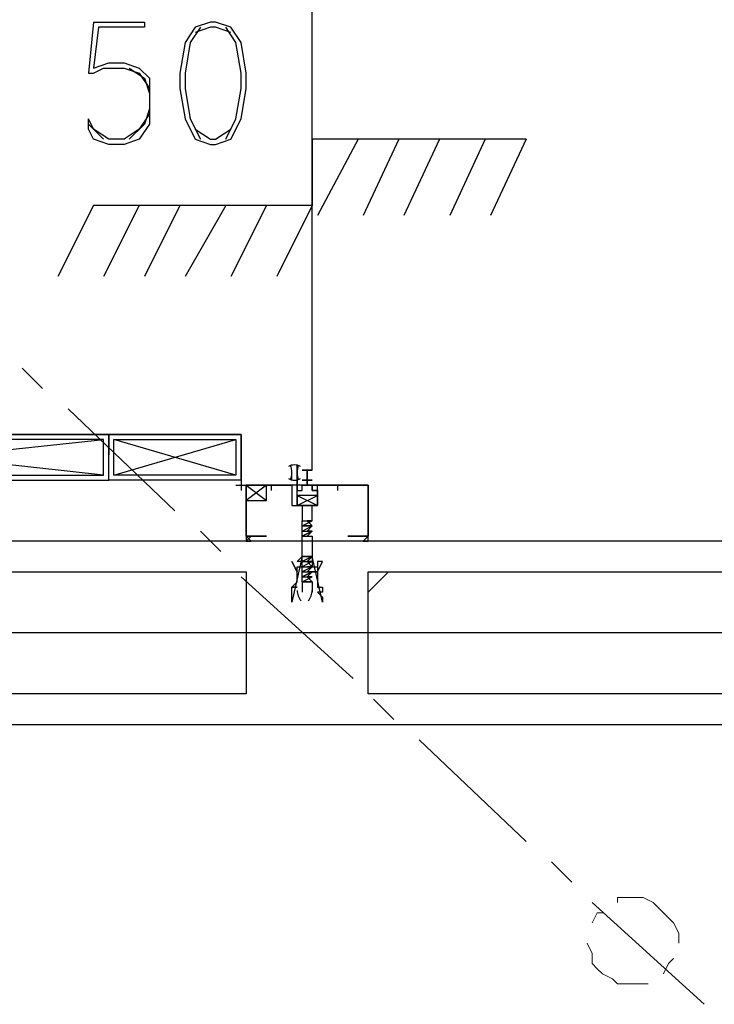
# Model space of a CAD drawing. Header units: millimetres. Extents: x 0 to 420, y 0 to 297.
# Tile 4 of 68: x 80.92 to 86.7, y 101.09 to 109.28. Entities that reach past the tile are written whole.
import ezdxf

# ---------------------------------------------------------------- set-up
doc = ezdxf.new("R2010")
doc.units = ezdxf.units.MM
doc.layers.add('LINE_000000', color=7, linetype='Continuous')

msp = doc.modelspace()

# ---------------------------------------------------------------- linework, layer by layer
at = {"layer": 'LINE_000000', "lineweight": 25}
for p, q in [((83.3543, 105.537), (83.3543, 111.2943)), ((81.534, 109.2623), (81.4917, 108.839)), ((81.6187, 108.2887), (81.4917, 108.4157)), ((85.1323, 108.2887), (83.3543, 108.2887)), ((83.3543, 108.2887), (83.3543, 107.7383)), ((83.7353, 108.2887), (83.3967, 107.6537)), ((84.074, 108.2887), (83.7777, 107.6537)), ((84.4127, 108.2887), (84.1163, 107.6537)), ((84.7937, 108.2887), (84.4973, 107.6537)), ((85.1323, 108.2887), (84.836, 107.6537)), ((81.534, 107.7383), (81.2377, 107.1457)), ((83.3543, 107.7383), (81.534, 107.7383)), ((81.915, 107.7383), (81.6187, 107.1457)), ((82.2537, 107.7383), (81.9573, 107.1457)), ((82.6347, 107.7383), (82.296, 107.1457)), ((82.9733, 107.7383), (82.677, 107.1457)), ((83.3543, 107.7383), (83.058, 107.1457)), ((78.867, 105.4947), (81.6187, 105.791)), ((81.6187, 105.4947), (78.867, 105.791)), ((81.7033, 105.4947), (82.7193, 105.791)), ((82.7193, 105.4947), (81.7033, 105.791)), ((83.2697, 105.537), (83.2697, 105.537)), ((82.7617, 105.4523), (82.7617, 105.3677)), ((83.2697, 105.4523), (83.2697, 105.4523)), ((82.7193, 105.41), (82.804, 105.41)), ((82.804, 105.41), (82.9733, 105.283)), ((82.9733, 105.41), (82.804, 105.283)), ((83.0157, 105.41), (83.0157, 105.41)), ((83.0157, 105.41), (83.0157, 105.41)), ((83.0157, 105.3677), (83.0157, 105.3677)), ((83.058, 105.3677), (83.058, 105.3677)), ((83.566, 105.41), (83.566, 105.41)), ((83.566, 105.41), (83.566, 105.41)), ((83.566, 105.3677), (83.566, 105.3677)), ((83.6083, 105.3677), (83.6083, 105.3677)), ((83.2273, 105.3253), (83.3967, 105.2407)), ((83.2273, 105.3253), (83.3967, 105.2407)), ((83.2697, 105.1137), (83.2697, 105.1137)), ((83.2697, 105.029), (83.3543, 105.0713)), ((83.2697, 105.029), (83.2697, 105.0713)), ((83.2697, 105.0713), (83.2697, 105.0713)), ((83.2697, 105.029), (83.2697, 105.029)), ((83.2697, 104.9867), (83.3543, 105.029)), ((83.2697, 104.9867), (83.2697, 105.029)), ((83.2697, 105.029), (83.2697, 105.029)), ((83.2697, 105.029), (83.2697, 105.029)), ((83.2697, 105.029), (83.2697, 105.029)), ((83.3543, 105.029), (83.312, 105.029)), ((93.726, 104.9443), (79.2057, 104.9443)), ((82.7617, 104.9443), (82.7617, 104.9443)), ((82.8463, 104.9443), (82.8463, 104.9443)), ((83.2697, 104.9867), (83.2697, 104.9867)), ((83.312, 104.9867), (83.3543, 104.9867)), ((83.3543, 104.9867), (83.3543, 104.9867)), ((83.7777, 104.9867), (83.7777, 104.9867)), ((83.7777, 104.9867), (83.7777, 104.9867)), ((83.7777, 104.9443), (83.7777, 104.9443)), ((83.7777, 104.9443), (83.82, 104.9443)), ((83.82, 104.9443), (83.82, 104.9443)), ((83.8623, 104.9443), (83.8623, 104.9443)), ((83.2697, 104.8173), (83.2697, 104.8173)), ((83.2697, 104.8173), (83.2697, 104.8173)), ((83.2697, 104.775), (83.2697, 104.8173)), ((83.2697, 104.8173), (83.2697, 104.8173)), ((83.2697, 104.775), (83.2697, 104.775)), ((83.2697, 104.775), (83.2697, 104.775)), ((83.2697, 104.7327), (83.2697, 104.775)), ((83.2697, 104.775), (83.2697, 104.775)), ((83.3543, 104.775), (83.312, 104.775)), ((83.3543, 104.8173), (83.3543, 104.8173)), ((83.2697, 104.7327), (83.2697, 104.7327)), ((83.2697, 104.6903), (83.2697, 104.7327)), ((83.2697, 104.7327), (83.2697, 104.7327)), ((83.2697, 104.6903), (83.2697, 104.6903)), ((83.2697, 104.648), (83.2697, 104.6903)), ((83.2697, 104.6903), (83.2697, 104.6903)), ((83.2697, 104.6903), (83.2697, 104.6903)), ((83.3543, 104.7327), (83.312, 104.6903)), ((83.82, 104.521), (83.9893, 104.6903)), ((83.2697, 104.6057), (83.3543, 104.648)), ((83.2697, 104.648), (83.2697, 104.648)), ((83.2697, 104.6057), (83.2697, 104.648)), ((83.2697, 104.648), (83.3543, 104.648)), ((83.2697, 104.648), (83.2697, 104.648)), ((83.2697, 104.6057), (83.2697, 104.6057)), ((83.2697, 104.6057), (83.2697, 104.521)), ((83.3543, 104.648), (83.312, 104.648)), ((83.3543, 104.6057), (83.3543, 104.521)), ((153.67, 104.1823), (47.0747, 104.1823)), ((73.1943, 103.4203), (95.2077, 103.4203))]:
    msp.add_line(p, q, dxfattribs=at)
at = {"layer": 'LINE_000000', "lineweight": 13}
for p, q in [((80.9413, 106.3837), (81.1107, 106.2143)), ((81.3223, 106.045), (82.2113, 105.1983)), ((82.7617, 105.41), (82.7617, 105.41)), ((82.423, 105.029), (82.5923, 104.8597)), ((82.7617, 104.648), (83.693, 103.8013)), ((83.8623, 103.632), (84.0317, 103.4627)), ((84.2434, 103.2933), (85.1323, 102.4467)), ((85.344, 102.2773), (85.5133, 102.108)), ((85.6827, 101.9387), (86.614, 101.092))]:
    msp.add_line(p, q, dxfattribs=at)
at = {"layer": 'LINE_000000', "lineweight": 0}
msp.add_line((83.312, 104.9443), (83.312, 104.9443), dxfattribs=at)
at = {"layer": 'LINE_000000', "lineweight": 25}
for points in [[(81.534, 109.2623), (81.9573, 109.2623), (81.9573, 109.22), (81.5764, 109.22), (81.534, 108.8813), (81.661, 108.9237), (81.788, 108.9237), (81.915, 108.8813), (81.9997, 108.7967), (81.9997, 108.6697), (81.9997, 108.5427), (81.9997, 108.4157), (81.915, 108.2887), (81.788, 108.2463), (81.661, 108.2463), (81.534, 108.2887), (81.4917, 108.3733), (81.4917, 108.458)], [(82.423, 109.22), (82.3383, 109.093), (82.296, 108.839), (82.296, 108.712), (82.3383, 108.458), (82.423, 108.2887)], [(82.677, 109.1777), (82.55, 109.22), (82.5077, 109.22), (82.3807, 109.1777)], [(82.6347, 108.2887), (82.7193, 108.458), (82.7617, 108.712), (82.7617, 108.839), (82.7193, 109.093), (82.6347, 109.22)], [(81.4917, 108.839), (81.534, 108.839), (81.6187, 108.8813), (81.788, 108.8813), (81.915, 108.839), (81.9997, 108.712)], [(81.8303, 108.8813), (81.9573, 108.7967), (81.9997, 108.6697), (81.9997, 108.5427), (81.9573, 108.4157), (81.8303, 108.2887)], [(81.9997, 108.5003), (81.915, 108.3733), (81.788, 108.2887), (81.661, 108.2887), (81.534, 108.3733), (81.4917, 108.458)], [(82.3807, 108.3733), (82.5077, 108.2887), (82.55, 108.2887), (82.677, 108.3733)], [(78.8247, 105.4523), (78.8247, 105.8333), (81.661, 105.8333), (81.661, 105.664)], [(82.7617, 105.4523), (82.7617, 105.8333), (81.661, 105.8333), (81.661, 105.664)], [(83.2574, 105.5661), (83.2452, 105.5719), (83.2324, 105.576), (83.2194, 105.5785), (83.2062, 105.5793), (83.193, 105.5785), (83.1799, 105.576), (83.1672, 105.5719), (83.155, 105.5661)], [(83.1715, 105.4541), (83.1774, 105.4691), (83.1816, 105.4844), (83.1842, 105.5001), (83.185, 105.5158), (83.1842, 105.5316), (83.1816, 105.5472), (83.1774, 105.5626), (83.1715, 105.5775)], [(83.185, 105.4523), (83.185, 105.4947), (83.185, 105.537)], [(83.2408, 105.5775), (83.2349, 105.5626), (83.2307, 105.5472), (83.2282, 105.5316), (83.2273, 105.5158), (83.2282, 105.5001), (83.2307, 105.4844), (83.2349, 105.4691), (83.2408, 105.4541)], [(83.155, 105.4655), (83.1672, 105.4598), (83.1799, 105.4556), (83.193, 105.4532), (83.2062, 105.4523), (83.2194, 105.4532), (83.2324, 105.4556), (83.2452, 105.4598), (83.2574, 105.4655)], [(83.82, 105.41), (83.3967, 105.41), (83.3543, 105.41), (83.3543, 105.3677), (83.3967, 105.3677), (83.3967, 105.2407), (83.312, 105.2407), (83.2273, 105.2407), (83.2273, 105.3677), (83.2273, 105.41), (82.804, 105.41), (82.804, 104.9867), (82.931, 104.9867), (82.9733, 104.9867), (82.8887, 104.9867), (82.804, 104.9867), (82.804, 105.41), (83.0157, 105.41)], [(83.0157, 105.3677), (83.0157, 105.41), (83.058, 105.41)], [(83.0157, 105.3677), (83.0157, 105.41), (83.058, 105.41)], [(83.058, 105.41), (83.185, 105.41), (83.185, 105.2407), (83.3967, 105.2407), (83.3967, 105.41), (83.566, 105.41)], [(83.566, 105.3677), (83.566, 105.41), (83.6083, 105.41), (83.82, 105.41), (83.82, 104.9867), (83.693, 104.9867), (83.6507, 104.9867), (83.693, 104.9867), (83.82, 104.9867), (83.82, 105.41)], [(83.2273, 105.2407), (83.3967, 105.2407), (83.3967, 105.3253), (83.2273, 105.3253), (83.2273, 105.2407), (83.3967, 105.3253)], [(83.2273, 105.2407), (83.3967, 105.2407), (83.3967, 105.3253), (83.2273, 105.3253), (83.2273, 105.2407), (83.3967, 105.3253)], [(83.3543, 105.1137), (83.3543, 105.2407), (83.312, 105.2407), (83.2697, 105.2407), (83.2697, 105.1137)], [(83.2697, 105.0713), (83.3543, 105.0713), (83.2697, 105.0713), (83.3543, 105.1137)], [(83.2697, 105.0713), (83.2697, 105.1137), (83.3543, 105.1137), (83.312, 105.1137)], [(83.3543, 105.029), (83.312, 105.029), (83.3543, 105.029), (83.312, 105.029), (83.3543, 105.0713), (83.312, 105.0713), (83.3543, 105.0713), (83.312, 105.0713), (83.3543, 105.0713), (83.312, 105.1137), (83.3543, 105.1137), (83.312, 105.1137)], [(83.2697, 105.029), (83.3543, 105.029), (83.2697, 104.9867)], [(83.312, 105.029), (83.3543, 105.029), (83.312, 104.9867), (83.3543, 104.9867)], [(82.8463, 104.9867), (82.804, 104.9867), (82.804, 104.9443)], [(82.8463, 104.9867), (82.804, 104.9443), (82.8463, 104.9443), (82.804, 104.9867), (82.804, 104.9443)], [(83.82, 104.9443), (83.7777, 104.9443), (83.82, 104.9867), (83.7777, 104.9443)], [(83.7777, 104.9443), (83.82, 104.9443), (83.82, 104.9867)], [(83.3543, 104.8173), (83.2697, 104.775), (83.3543, 104.8173), (83.2697, 104.8173), (83.312, 104.8173)], [(83.2697, 104.775), (83.3543, 104.775), (83.2697, 104.7327)], [(83.2697, 104.7327), (83.3543, 104.7327), (83.312, 104.7327), (83.3543, 104.7327), (83.312, 104.7327), (83.3543, 104.7327), (83.312, 104.775)], [(83.3543, 104.775), (83.312, 104.775), (83.3543, 104.775), (83.312, 104.775), (83.3543, 104.8173), (83.312, 104.8173), (83.3543, 104.8173)], [(83.2697, 104.7327), (83.3543, 104.7327), (83.2697, 104.6903)], [(83.2697, 104.6903), (83.3543, 104.6903), (83.2697, 104.648), (83.3543, 104.6903)], [(83.3543, 104.648), (83.312, 104.648), (83.3543, 104.648), (83.312, 104.648), (83.3543, 104.6903), (83.312, 104.6903), (83.3543, 104.6903), (83.312, 104.6903), (83.3543, 104.6903), (83.312, 104.6903)], [(83.3543, 104.6057), (83.312, 104.6057), (83.3543, 104.6057), (83.312, 104.648)], [(83.2275, 104.536), (83.2285, 104.524), (83.2304, 104.5122), (83.2333, 104.5007), (83.2371, 104.4894), (83.2418, 104.4784), (83.2473, 104.4679), (83.2537, 104.4578), (83.261, 104.4482)], [(83.3207, 104.4482), (83.328, 104.4578), (83.3344, 104.4679), (83.3399, 104.4784), (83.3446, 104.4894), (83.3484, 104.5007), (83.3513, 104.5122), (83.3532, 104.524), (83.3542, 104.536)]]:
    msp.add_lwpolyline(points, dxfattribs=at)
for points in [[(82.5077, 109.2623), (82.3807, 109.22), (82.296, 109.093), (82.2537, 108.839), (82.2537, 108.712), (82.296, 108.458), (82.3807, 108.2887), (82.5077, 108.2463), (82.55, 108.2463), (82.677, 108.2887), (82.7617, 108.458), (82.804, 108.712), (82.804, 108.839), (82.7617, 109.093), (82.677, 109.22), (82.55, 109.2623), (82.5077, 109.2623)], [(81.661, 105.4523), (81.661, 105.8333), (78.8247, 105.8333), (78.8247, 105.4523), (81.661, 105.4523)], [(81.6187, 105.4947), (81.6187, 105.791), (78.867, 105.791), (78.867, 105.4947), (81.6187, 105.4947)], [(81.661, 105.4523), (81.661, 105.8333), (82.7617, 105.8333), (82.7617, 105.4523), (81.661, 105.4523)], [(81.7033, 105.4947), (81.7033, 105.791), (82.7193, 105.791), (82.7193, 105.4947), (81.7033, 105.4947)], [(83.2273, 105.41), (83.2273, 105.5793), (83.2273, 105.41)], [(83.312, 105.41), (83.2273, 105.41), (83.2273, 105.3677), (83.2697, 105.3677), (83.2697, 105.41), (83.3543, 105.41), (83.3543, 105.3677), (83.3967, 105.3677), (83.3543, 105.3677), (83.3543, 105.41), (83.3967, 105.41), (83.312, 105.41), (83.312, 105.4523), (83.3543, 105.4523), (83.312, 105.4523), (83.312, 105.537), (83.3543, 105.537), (83.2697, 105.537), (83.312, 105.537), (83.312, 105.4523), (83.2697, 105.4523), (83.312, 105.4523), (83.312, 105.41)], [(83.312, 105.41), (83.2273, 105.41), (83.2273, 105.3677), (83.2697, 105.3677), (83.2697, 105.41), (83.3543, 105.41), (83.3543, 105.3677), (83.3967, 105.3677), (83.3543, 105.3677), (83.3543, 105.41), (83.3967, 105.41), (83.312, 105.41), (83.312, 105.4523), (83.3543, 105.4523), (83.312, 105.4523), (83.312, 105.537), (83.3543, 105.537), (83.2697, 105.537), (83.312, 105.537), (83.312, 105.4523), (83.2697, 105.4523), (83.312, 105.4523), (83.312, 105.41)], [(82.9733, 105.41), (82.804, 105.41), (82.804, 105.283), (82.9733, 105.283), (82.9733, 105.41)], [(83.2697, 104.8173), (83.185, 104.4363), (83.185, 104.4787), (83.185, 104.521), (83.185, 104.5633), (83.2273, 104.5633), (83.185, 104.5633), (83.2273, 104.6057), (83.2273, 104.648), (83.2273, 104.6903), (83.2273, 104.7327), (83.2697, 104.7327), (83.2697, 104.775), (83.2273, 104.775), (83.2697, 104.8173), (83.2697, 104.9867), (83.3543, 104.9867), (83.3543, 104.8173), (83.3543, 104.775), (83.3543, 104.7327), (83.3967, 104.7327), (83.3967, 104.6903), (83.3543, 104.6903), (83.3967, 104.6903), (83.3967, 104.648), (83.3967, 104.6057), (83.3967, 104.5633), (83.439, 104.5633), (83.439, 104.521), (83.3967, 104.521), (83.439, 104.4787), (83.439, 104.4363), (83.3543, 104.8173), (83.2697, 104.8173)], [(83.2273, 104.6903), (83.185, 104.775), (83.2273, 104.6903)], [(83.3543, 104.8173), (83.312, 104.8173), (83.3543, 104.8173)], [(83.3967, 104.6903), (83.439, 104.775), (83.3967, 104.775), (83.3967, 104.6903)], [(79.4597, 103.6743), (79.4597, 104.6903), (82.804, 104.6903), (82.804, 103.6743), (79.4597, 103.6743)], [(83.82, 103.6743), (83.82, 104.6903), (93.853, 104.6903), (93.853, 103.6743), (83.82, 103.6743)], [(83.3543, 104.6057), (83.2697, 104.6057), (83.3543, 104.6057)]]:
    msp.add_lwpolyline(points, close=True, dxfattribs=at)
at = {"layer": 'LINE_000000', "lineweight": 13}
for points in [[(82.7617, 105.4523), (82.7617, 105.791), (82.7617, 105.4523)], [(82.804, 105.41), (83.185, 105.41), (82.804, 105.41)]]:
    msp.add_lwpolyline(points, close=True, dxfattribs=at)
for points in [[(86.4023, 101.6), (86.4023, 101.6847), (86.36, 101.7693), (86.3177, 101.8117), (86.2753, 101.854), (86.233, 101.8963), (86.1907, 101.9387), (86.106, 101.981), (86.0213, 101.981), (85.979, 101.981), (85.8943, 101.981), (85.8943, 101.9387)], [(85.7673, 101.854), (85.725, 101.854), (85.6827, 101.7693)], [(85.6403, 101.6), (85.6827, 101.5153), (85.6827, 101.4307), (85.725, 101.3883), (85.7673, 101.346), (85.852, 101.3037), (85.8943, 101.2613), (85.979, 101.2613), (86.0213, 101.2613), (86.106, 101.2613), (86.1483, 101.2613)], [(86.2753, 101.346), (86.3177, 101.4307), (86.36, 101.473)]]:
    msp.add_lwpolyline(points, dxfattribs=at)

doc.saveas('drawing.dxf')
